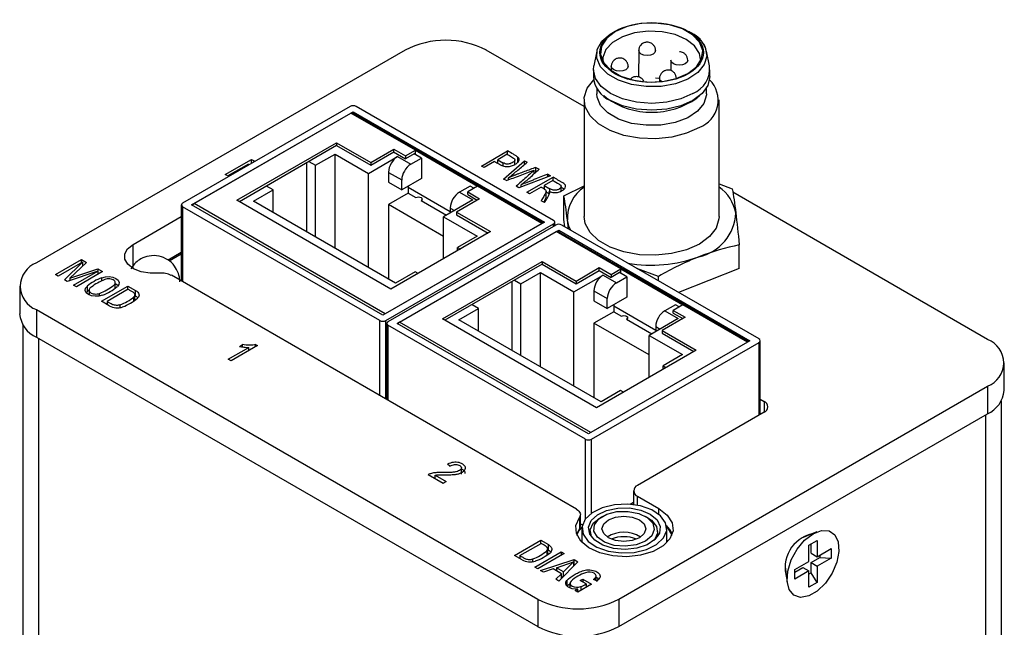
# Model space of a CAD drawing. Header units: inches. Extents: x 7.8 to 27.2, y 2.2 to 17.8.
# Tile 11 of 11: x 24.8 to 25.9, y 17.1 to 17.8. Entities that reach past the tile are written whole.
import ezdxf

# ---------------------------------------------------------------- set-up
doc = ezdxf.new("R2010")
doc.units = ezdxf.units.IN
doc.header["$MEASUREMENT"] = 0

msp = doc.modelspace()

# ---------------------------------------------------------------- linework, layer by layer
at = {"color": 7, "linetype": 'Continuous', "lineweight": 25}
for p, q in [((25.5815, 17.776), (25.584, 17.7747)), ((25.251, 17.7541), (24.8209, 17.5058)), ((25.4597, 17.6882), (25.3456, 17.7541)), ((25.4745, 17.7528), (25.471, 17.7358)), ((25.5234, 17.7534), (25.5233, 17.7227)), ((25.6059, 17.7358), (25.6024, 17.7528)), ((25.4914, 17.735), (25.4914, 17.73)), ((25.5609, 17.7422), (25.5609, 17.7301)), ((25.4705, 17.7311), (25.4705, 17.7231)), ((25.6064, 17.7231), (25.6064, 17.7311)), ((25.543, 17.7218), (25.5479, 17.7214)), ((25.5477, 17.7209), (25.5477, 17.7172)), ((25.4745, 17.71), (25.4745, 17.703)), ((25.4825, 17.7009), (25.4857, 17.6982)), ((25.5912, 17.6982), (25.5944, 17.7009)), ((25.6024, 17.703), (25.6024, 17.7099)), ((25.4597, 17.6961), (25.4597, 17.56)), ((25.6172, 17.56), (25.6172, 17.696)), ((25.1867, 17.6883), (24.9912, 17.5754)), ((25.0018, 17.5734), (25.1903, 17.6822)), ((25.0047, 17.575), (25.1875, 17.6805)), ((25.2628, 17.6371), (25.1875, 17.6805)), ((25.4117, 17.5524), (25.1895, 17.6807)), ((25.1903, 17.6822), (25.4134, 17.5534)), ((25.1903, 17.6803), (25.1903, 17.6822)), ((25.424, 17.5554), (25.1938, 17.6883)), ((25.0547, 17.5788), (25.171, 17.6459)), ((25.171, 17.6427), (25.0575, 17.5771)), ((25.171, 17.6459), (25.2107, 17.623)), ((25.171, 17.6459), (25.171, 17.6427)), ((25.171, 17.6427), (25.2107, 17.6198)), ((25.1463, 17.6196), (25.1691, 17.6328)), ((25.1691, 17.6328), (25.2081, 17.6102)), ((25.1691, 17.523), (25.1691, 17.6328)), ((25.2107, 17.623), (25.2376, 17.6385)), ((25.2107, 17.6198), (25.2376, 17.6353)), ((25.2375, 17.6353), (25.2514, 17.6273)), ((25.2376, 17.6385), (25.2514, 17.6305)), ((25.2376, 17.6353), (25.2376, 17.6385)), ((25.2514, 17.6305), (25.2628, 17.6371)), ((25.2613, 17.633), (25.2514, 17.6273)), ((25.27, 17.628), (25.2613, 17.633)), ((25.2628, 17.6322), (25.2628, 17.6371)), ((25.2628, 17.6371), (25.3352, 17.5952)), ((25.3398, 17.6187), (25.3704, 17.6364)), ((25.3699, 17.6325), (25.3589, 17.6262)), ((25.3704, 17.6322), (25.3704, 17.6364)), ((25.0411, 17.6088), (25.0717, 17.6265)), ((25.068, 17.6211), (25.044, 17.6072)), ((25.0668, 17.6191), (25.068, 17.6211)), ((25.068, 17.6198), (25.068, 17.6211)), ((25.0717, 17.6265), (25.0748, 17.6248)), ((25.0717, 17.6219), (25.0717, 17.6265)), ((25.0748, 17.6248), (25.0738, 17.6231)), ((25.1358, 17.6224), (25.1358, 17.5421)), ((25.1387, 17.624), (25.1463, 17.6196)), ((25.1463, 17.5361), (25.1463, 17.6196)), ((25.2081, 17.6102), (25.2421, 17.6298)), ((25.2107, 17.623), (25.2107, 17.6198)), ((25.2421, 17.6298), (25.2576, 17.6208)), ((25.2514, 17.6305), (25.2514, 17.6273)), ((25.2576, 17.6208), (25.27, 17.628)), ((25.27, 17.628), (25.27, 17.6043)), ((25.3553, 17.6241), (25.3429, 17.6169)), ((25.3589, 17.6262), (25.365, 17.6226)), ((25.3589, 17.6222), (25.3589, 17.6262)), ((25.3658, 17.6036), (25.3902, 17.6249)), ((25.379, 17.6196), (25.379, 17.626)), ((25.3825, 17.6226), (25.3825, 17.629)), ((25.3902, 17.6249), (25.3934, 17.6231)), ((25.3902, 17.6204), (25.3902, 17.6249)), ((25.044, 17.6072), (25.0411, 17.6088)), ((25.2081, 17.5004), (25.2081, 17.6102)), ((25.2315, 17.6114), (25.2315, 17.6)), ((25.2315, 17.6114), (25.247, 17.6025)), ((25.3429, 17.6169), (25.3398, 17.6187)), ((25.4016, 17.61), (25.4016, 17.6141)), ((25.4035, 17.6172), (25.4072, 17.6151)), ((25.4035, 17.6108), (25.4035, 17.6172)), ((25.4173, 17.6093), (25.4204, 17.6074)), ((25.4173, 17.6063), (25.4173, 17.6093)), ((25.2315, 17.6), (25.247, 17.591)), ((25.27, 17.6043), (25.247, 17.591)), ((25.247, 17.591), (25.247, 17.6025)), ((25.369, 17.6018), (25.3658, 17.6036)), ((25.3716, 17.6028), (25.3716, 17.6052)), ((25.4204, 17.6074), (25.3834, 17.5935)), ((25.3861, 17.5945), (25.3861, 17.5969)), ((25.3928, 17.5881), (25.4234, 17.6057)), ((25.4231, 17.602), (25.413, 17.5961)), ((25.4234, 17.6018), (25.4234, 17.6057)), ((25.6172, 17.5979), (25.6325, 17.5922)), ((25.074, 17.5779), (25.0968, 17.591)), ((25.0968, 17.591), (25.0892, 17.5954)), ((25.0968, 17.5647), (25.0968, 17.591)), ((25.2544, 17.5871), (25.2315, 17.5739)), ((25.2544, 17.5953), (25.2544, 17.5871)), ((25.3036, 17.5653), (25.2544, 17.5937)), ((25.2544, 17.5871), (25.2635, 17.5819)), ((25.3266, 17.5953), (25.3142, 17.5882)), ((25.3142, 17.5882), (25.3297, 17.5792)), ((25.3352, 17.5952), (25.3239, 17.5887)), ((25.3239, 17.5887), (25.3378, 17.5807)), ((25.3239, 17.5854), (25.3239, 17.5887)), ((25.3239, 17.5854), (25.335, 17.579)), ((25.331, 17.5928), (25.3266, 17.5953)), ((25.4105, 17.5517), (25.3352, 17.5952)), ((25.3834, 17.5935), (25.3804, 17.5952)), ((25.3959, 17.5863), (25.3928, 17.5881)), ((25.4095, 17.5941), (25.3959, 17.5863)), ((25.413, 17.5933), (25.4119, 17.5927)), ((25.413, 17.5961), (25.4197, 17.5923)), ((25.413, 17.5961), (25.413, 17.592)), ((25.4153, 17.583), (25.4153, 17.5894)), ((25.4189, 17.5863), (25.4153, 17.5884)), ((25.4189, 17.5863), (25.4189, 17.5891)), ((25.433, 17.5896), (25.433, 17.5949)), ((25.4362, 17.5841), (25.4597, 17.5956)), ((25.9302, 17.4164), (25.6331, 17.5881)), ((25.2277, 17.4462), (25.0047, 17.575)), ((25.2343, 17.4751), (25.0547, 17.5788)), ((25.2398, 17.4821), (25.074, 17.5779)), ((25.2315, 17.5739), (25.2315, 17.4869)), ((25.2958, 17.5367), (25.2315, 17.5739)), ((25.2695, 17.5785), (25.299, 17.5614)), ((25.2707, 17.5778), (25.2707, 17.5802)), ((25.3297, 17.5792), (25.2958, 17.5596)), ((25.3378, 17.5807), (25.3109, 17.5651)), ((25.4135, 17.5761), (25.4096, 17.5783)), ((25.4362, 17.5565), (25.4362, 17.5841)), ((24.9898, 17.5734), (24.9898, 17.4845)), ((25.2214, 17.4385), (24.9912, 17.5713)), ((25.2249, 17.4446), (25.0018, 17.5734)), ((25.3036, 17.5698), (25.3036, 17.5641)), ((25.3109, 17.5651), (25.3506, 17.5422)), ((25.3109, 17.5651), (25.3109, 17.5619)), ((24.9336, 17.5274), (24.9898, 17.5598)), ((25.4134, 17.5534), (25.2249, 17.4446)), ((25.4105, 17.5517), (25.2277, 17.4462)), ((25.2285, 17.4385), (25.424, 17.5513)), ((25.2958, 17.5596), (25.3349, 17.537)), ((25.2958, 17.5106), (25.2958, 17.5596)), ((25.3109, 17.5619), (25.3478, 17.5406)), ((25.4254, 17.5493), (25.4254, 17.5534)), ((25.4373, 17.5477), (25.4362, 17.5565)), ((25.4414, 17.5454), (25.4402, 17.5559)), ((25.4265, 17.5499), (25.2309, 17.437)), ((25.3506, 17.5422), (25.2343, 17.4751)), ((25.2415, 17.435), (25.43, 17.5438)), ((25.2444, 17.4366), (25.4272, 17.5422)), ((25.5025, 17.4987), (25.4272, 17.5422)), ((25.6514, 17.4141), (25.4292, 17.5424)), ((25.43, 17.5438), (25.6531, 17.415)), ((25.43, 17.5419), (25.43, 17.5438)), ((25.6637, 17.417), (25.4335, 17.5499)), ((25.3349, 17.537), (25.3121, 17.5239)), ((24.9898, 17.518), (24.9743, 17.5091)), ((25.3121, 17.5239), (25.3154, 17.5219)), ((25.3121, 17.52), (25.3121, 17.5239)), ((25.6406, 17.4991), (25.6406, 17.5267)), ((24.8429, 17.4921), (24.8734, 17.5098)), ((24.8747, 17.5066), (24.8463, 17.4902)), ((24.8534, 17.4861), (24.8747, 17.5066)), ((24.8793, 17.5064), (24.8598, 17.4879)), ((24.8734, 17.5098), (24.8793, 17.5064)), ((24.8734, 17.5059), (24.8734, 17.5098)), ((24.8747, 17.5066), (24.8747, 17.502)), ((24.9898, 17.5159), (24.9757, 17.5078)), ((25.2944, 17.4404), (25.4107, 17.5075)), ((25.4107, 17.5075), (25.4504, 17.4846)), ((25.4107, 17.5075), (25.4107, 17.5043)), ((24.8926, 17.4963), (24.8568, 17.4841)), ((24.8598, 17.4879), (24.8924, 17.4988)), ((24.8642, 17.4799), (24.8926, 17.4963)), ((24.898, 17.4956), (24.8675, 17.4779)), ((24.8747, 17.5026), (24.8751, 17.5024)), ((24.8924, 17.4988), (24.898, 17.4956)), ((24.8924, 17.4988), (24.8924, 17.4962)), ((24.8926, 17.4963), (24.8926, 17.4924)), ((25.2626, 17.4953), (25.2398, 17.4821)), ((25.2659, 17.4934), (25.2626, 17.4953)), ((25.4107, 17.5043), (25.2972, 17.4388)), ((25.386, 17.4812), (25.4088, 17.4944)), ((25.4088, 17.4944), (25.4478, 17.4718)), ((25.4088, 17.3846), (25.4088, 17.4944)), ((25.4107, 17.5043), (25.4504, 17.4814)), ((25.4504, 17.4846), (25.4773, 17.5002)), ((25.4504, 17.4814), (25.4773, 17.4969)), ((25.4772, 17.4969), (25.4911, 17.4889)), ((25.4773, 17.5002), (25.4911, 17.4921)), ((25.4773, 17.4969), (25.4773, 17.5002)), ((25.4911, 17.4921), (25.5025, 17.4987)), ((25.5011, 17.4946), (25.4911, 17.4889)), ((25.5097, 17.4896), (25.501, 17.4946)), ((25.5025, 17.4938), (25.5025, 17.4987)), ((25.5025, 17.4987), (25.5749, 17.4568)), ((25.5465, 17.49), (25.5211, 17.4994)), ((25.6406, 17.4991), (25.5696, 17.4714)), ((24.8463, 17.4902), (24.8429, 17.4921)), ((24.8568, 17.4841), (24.8534, 17.4861)), ((24.8587, 17.4848), (24.8598, 17.4858)), ((24.8598, 17.4879), (24.8598, 17.4851)), ((24.8972, 17.4846), (24.8972, 17.4885)), ((24.9128, 17.4761), (24.9128, 17.4834)), ((25.4507, 17.2183), (24.9782, 17.4913)), ((25.3755, 17.484), (25.3755, 17.4038)), ((25.3784, 17.4856), (25.386, 17.4812)), ((25.4478, 17.4718), (25.4818, 17.4914)), ((25.4504, 17.4846), (25.4504, 17.4814)), ((25.4818, 17.4914), (25.4973, 17.4825)), ((25.4911, 17.4921), (25.4911, 17.4889)), ((25.4973, 17.4825), (25.5097, 17.4896)), ((25.5097, 17.4896), (25.5097, 17.4659)), ((25.5465, 17.4847), (25.5465, 17.49)), ((24.8013, 17.4785), (24.8013, 17.4464)), ((24.8675, 17.4779), (24.8642, 17.4799)), ((24.8798, 17.472), (24.8788, 17.471)), ((24.8798, 17.4784), (24.8798, 17.472)), ((24.8822, 17.4747), (24.8822, 17.4685)), ((24.8967, 17.461), (24.9274, 17.4787)), ((24.9279, 17.475), (24.9032, 17.4607)), ((24.9274, 17.4787), (24.9364, 17.4735)), ((24.9274, 17.4747), (24.9274, 17.4787)), ((24.9364, 17.4671), (24.9364, 17.4735)), ((25.386, 17.3977), (25.386, 17.4812)), ((25.4478, 17.362), (25.4478, 17.4718)), ((25.4712, 17.4731), (25.4712, 17.4616)), ((25.4712, 17.4731), (25.4867, 17.4641)), ((24.9057, 17.4558), (24.8967, 17.461)), ((24.9032, 17.4607), (24.9032, 17.4572)), ((24.9346, 17.4612), (24.9346, 17.4663)), ((24.9356, 17.4622), (24.9356, 17.4686)), ((24.9356, 17.4675), (24.9364, 17.4671)), ((25.4712, 17.4616), (25.4867, 17.4526)), ((25.5097, 17.4659), (25.4867, 17.4526)), ((25.4867, 17.4526), (25.4867, 17.4641)), ((24.8209, 17.4512), (25.4055, 17.1135)), ((24.8209, 17.4512), (24.8209, 17.419)), ((24.9032, 17.4583), (24.9023, 17.4578)), ((24.9182, 17.4568), (24.9182, 17.4537)), ((25.3137, 17.4395), (25.3365, 17.4527)), ((25.3365, 17.4527), (25.3289, 17.457)), ((25.3365, 17.4263), (25.3365, 17.4527)), ((25.4942, 17.4488), (25.4712, 17.4355)), ((25.4942, 17.4569), (25.4942, 17.4488)), ((25.5433, 17.4269), (25.4942, 17.4553)), ((25.4942, 17.4488), (25.5032, 17.4436)), ((25.5663, 17.4569), (25.5539, 17.4498)), ((25.5539, 17.4498), (25.5695, 17.4408)), ((25.5749, 17.4568), (25.5636, 17.4503)), ((25.5636, 17.4503), (25.5775, 17.4423)), ((25.5636, 17.447), (25.5636, 17.4503)), ((25.5707, 17.4544), (25.5663, 17.4569)), ((25.6503, 17.4134), (25.5749, 17.4568)), ((25.4675, 17.3078), (25.2444, 17.4366)), ((25.474, 17.3367), (25.2944, 17.4404)), ((25.4795, 17.3438), (25.3137, 17.4395)), ((25.5092, 17.4401), (25.5387, 17.4231)), ((25.5104, 17.4394), (25.5104, 17.4418)), ((25.5695, 17.4408), (25.5355, 17.4212)), ((25.5775, 17.4423), (25.5506, 17.4268)), ((25.5636, 17.447), (25.5747, 17.4407)), ((24.805, 17.4336), (24.8046, 15.9299)), ((25.2295, 17.435), (25.2295, 17.3461)), ((25.4611, 17.3001), (25.2309, 17.433)), ((25.4646, 17.3062), (25.2415, 17.435)), ((25.4712, 17.4355), (25.4712, 17.3486)), ((25.5355, 17.3984), (25.4712, 17.4355)), ((25.5433, 17.4314), (25.5433, 17.4257)), ((25.5506, 17.4268), (25.5903, 17.4039)), ((25.5506, 17.4268), (25.5506, 17.4236)), ((24.8209, 17.419), (25.4055, 17.0814)), ((25.6531, 17.415), (25.4646, 17.3062)), ((25.6503, 17.4134), (25.4675, 17.3078)), ((25.4682, 17.3001), (25.6637, 17.413)), ((25.5355, 17.4212), (25.5746, 17.3987)), ((25.5355, 17.3722), (25.5355, 17.4212)), ((25.5506, 17.4236), (25.5875, 17.4022)), ((25.6652, 17.3288), (25.6652, 17.415)), ((25.0446, 17.3934), (25.0685, 17.4072)), ((25.0785, 17.4092), (25.0478, 17.3915)), ((25.0575, 17.4083), (25.0612, 17.4104)), ((25.0612, 17.4077), (25.0612, 17.4104)), ((25.0685, 17.4035), (25.0685, 17.4072)), ((25.0765, 17.4104), (25.0785, 17.4092)), ((25.0765, 17.408), (25.0765, 17.4104)), ((25.5903, 17.4039), (25.474, 17.3367)), ((25.0478, 17.3915), (25.0446, 17.3934)), ((25.5746, 17.3987), (25.5518, 17.3855)), ((25.5518, 17.3855), (25.5551, 17.3836)), ((25.5518, 17.3816), (25.5518, 17.3855)), ((25.9498, 17.357), (25.9498, 17.3891)), ((25.5023, 17.3569), (25.4795, 17.3438)), ((25.5001, 17.1135), (25.9302, 17.3618)), ((25.5056, 17.355), (25.5023, 17.3569)), ((25.9302, 17.3618), (25.9302, 17.3297)), ((25.6652, 17.3468), (25.6696, 17.3442)), ((25.9463, 16.7175), (25.9465, 17.3448)), ((25.5001, 17.0814), (25.9302, 17.3297)), ((25.6696, 17.3314), (25.522, 17.2462)), ((25.3032, 17.2687), (25.3003, 17.2709)), ((25.3166, 17.2593), (25.3166, 17.2674)), ((25.2952, 17.2485), (25.2778, 17.2586)), ((25.2859, 17.2581), (25.2988, 17.2506)), ((25.2859, 17.2539), (25.2859, 17.2581)), ((25.2988, 17.2506), (25.2952, 17.2485)), ((25.5174, 17.2398), (25.5174, 17.2236)), ((25.522, 17.2334), (25.547, 17.219)), ((25.5133, 17.2241), (25.5174, 17.2265)), ((25.4541, 17.2085), (25.4541, 17.1953)), ((25.4553, 17.1988), (25.4553, 17.2119)), ((25.4811, 17.21), (25.4783, 17.2084)), ((25.534, 17.2084), (25.5312, 17.21)), ((25.4541, 17.1953), (25.4507, 17.1888)), ((25.4563, 17.1966), (25.4518, 17.1915)), ((25.4544, 17.1942), (25.4573, 17.1977)), ((25.4553, 17.2014), (25.4577, 17.2)), ((25.4572, 17.1958), (25.4571, 17.1794)), ((25.5561, 17.1794), (25.5562, 17.1957)), ((25.5615, 17.1915), (25.557, 17.1966)), ((25.4512, 17.1881), (25.4544, 17.1942)), ((25.4519, 17.1918), (25.4519, 17.1917)), ((25.4667, 17.1923), (25.4667, 17.1882)), ((25.5455, 17.1865), (25.5455, 17.1923)), ((25.5568, 17.1801), (25.5561, 17.1833)), ((25.731, 17.1919), (25.7131, 17.1844)), ((25.7158, 17.1856), (25.7152, 17.1859)), ((25.7217, 17.188), (25.7215, 17.1888)), ((25.3783, 17.1645), (25.409, 17.1822)), ((25.3847, 17.1642), (25.4095, 17.1785)), ((25.409, 17.1822), (25.418, 17.177)), ((25.409, 17.1782), (25.409, 17.1822)), ((25.4172, 17.1656), (25.4172, 17.1721)), ((25.418, 17.1706), (25.418, 17.177)), ((25.722, 17.1764), (25.7315, 17.1819)), ((25.722, 17.1574), (25.722, 17.1764)), ((25.7244, 17.167), (25.7244, 17.1778)), ((25.7315, 17.1819), (25.7315, 17.1629)), ((25.7315, 17.1629), (25.7479, 17.1724)), ((25.7479, 17.1724), (25.7479, 17.1614)), ((25.3873, 17.1593), (25.3783, 17.1645)), ((25.3847, 17.1617), (25.3838, 17.1612)), ((25.3847, 17.1642), (25.3847, 17.1607)), ((25.3998, 17.1572), (25.3998, 17.1603)), ((25.402, 17.1508), (25.4328, 17.1686)), ((25.4364, 17.1665), (25.4056, 17.1487)), ((25.4161, 17.1698), (25.4161, 17.1647)), ((25.4172, 17.171), (25.418, 17.1706)), ((25.4328, 17.1686), (25.4364, 17.1665)), ((25.4328, 17.1686), (25.4328, 17.1644)), ((25.7244, 17.167), (25.7315, 17.1629)), ((25.7244, 17.156), (25.7347, 17.1619)), ((25.7479, 17.1614), (25.7315, 17.1519)), ((25.7347, 17.1647), (25.7347, 17.1619)), ((25.7347, 17.1619), (25.7479, 17.1614)), ((25.4056, 17.1487), (25.402, 17.1508)), ((25.4089, 17.1468), (25.4479, 17.1596)), ((25.4236, 17.1486), (25.4124, 17.1448)), ((25.4332, 17.1431), (25.4236, 17.1486)), ((25.4275, 17.15), (25.4474, 17.1568)), ((25.4275, 17.15), (25.4275, 17.1464)), ((25.4355, 17.1453), (25.4275, 17.15)), ((25.4524, 17.1571), (25.4302, 17.1345)), ((25.4474, 17.1568), (25.4355, 17.1453)), ((25.4474, 17.1568), (25.4474, 17.152)), ((25.4479, 17.1532), (25.4474, 17.153)), ((25.4479, 17.1596), (25.4524, 17.1571)), ((25.4479, 17.1532), (25.4479, 17.1596)), ((25.4483, 17.153), (25.4479, 17.1532)), ((25.6939, 17.149), (25.6945, 17.1486)), ((25.6941, 17.1516), (25.6966, 17.1323)), ((25.7055, 17.1479), (25.722, 17.1574)), ((25.7055, 17.145), (25.7149, 17.1504)), ((25.7149, 17.1504), (25.722, 17.1464)), ((25.7244, 17.1441), (25.7244, 17.156)), ((25.7244, 17.156), (25.7315, 17.1519)), ((25.7315, 17.1519), (25.7315, 17.1329)), ((25.4124, 17.1448), (25.4089, 17.1468)), ((25.4266, 17.1366), (25.4332, 17.1431)), ((25.4275, 17.1465), (25.4274, 17.1464)), ((25.4332, 17.1375), (25.4332, 17.1431)), ((25.4332, 17.1402), (25.4349, 17.1392)), ((25.4355, 17.1399), (25.4355, 17.1453)), ((25.4723, 17.1377), (25.4723, 17.1356)), ((25.4737, 17.1347), (25.4737, 17.1404)), ((25.6945, 17.1421), (25.6953, 17.1423)), ((25.7055, 17.1369), (25.7055, 17.1479)), ((25.722, 17.1464), (25.7055, 17.1369)), ((25.7219, 17.1274), (25.722, 17.1464)), ((25.7244, 17.1441), (25.722, 17.1426)), ((25.7315, 17.1329), (25.7244, 17.1441)), ((25.4302, 17.1345), (25.4266, 17.1366)), ((25.4396, 17.1353), (25.4396, 17.1288)), ((25.4396, 17.1288), (25.4432, 17.1313)), ((25.4432, 17.1319), (25.4432, 17.1264)), ((25.4684, 17.131), (25.4524, 17.1217)), ((25.4551, 17.1351), (25.4581, 17.1369)), ((25.4621, 17.1311), (25.4551, 17.1351)), ((25.4558, 17.1281), (25.4558, 17.1236)), ((25.4581, 17.1369), (25.4684, 17.131)), ((25.4581, 17.1369), (25.4581, 17.1334)), ((25.4621, 17.1311), (25.4621, 17.1273)), ((25.4621, 17.1282), (25.4629, 17.1277)), ((25.474, 17.1346), (25.4706, 17.1365)), ((25.7315, 17.1329), (25.7219, 17.1274)), ((25.4494, 17.1235), (25.4524, 17.1252)), ((25.4524, 17.1217), (25.4494, 17.1235)), ((25.4524, 17.1217), (25.4524, 17.1252)), ((25.4055, 17.1135), (25.4055, 17.0814)), ((25.5001, 17.1135), (25.5001, 17.0814))]:
    msp.add_line(p, q, dxfattribs=at)
at = {"color": 8, "linetype": 'Continuous', "lineweight": 25}
for p, q in [((25.2613, 17.633), (25.2628, 17.6322)), ((25.365, 17.6226), (25.365, 17.6191)), ((25.4197, 17.5888), (25.4197, 17.5923)), ((24.9912, 17.5713), (24.9912, 17.4837)), ((25.3036, 17.5698), (25.3085, 17.5669)), ((25.424, 17.5485), (25.424, 17.5513)), ((24.9336, 17.4992), (24.9336, 17.5274)), ((25.5011, 17.4946), (25.5025, 17.4938)), ((24.8944, 17.4671), (24.8944, 17.4702)), ((25.2214, 17.3508), (25.2214, 17.4385)), ((25.2285, 17.3467), (25.2285, 17.4385)), ((25.2309, 17.433), (25.2309, 17.3453)), ((25.5433, 17.4314), (25.5482, 17.4286)), ((24.8233, 17.4176), (24.823, 15.9044)), ((25.6637, 17.328), (25.6637, 17.413)), ((25.6696, 17.3442), (25.6696, 17.3314)), ((25.9281, 17.3284), (25.928, 16.7188)), ((25.4611, 17.2069), (25.4611, 17.3001)), ((25.4682, 17.2137), (25.4682, 17.3001)), ((25.522, 17.2229), (25.522, 17.2334)), ((25.547, 17.2123), (25.547, 17.219)), ((25.4562, 17.1804), (25.4571, 17.1813)), ((25.5561, 17.1812), (25.5571, 17.1804))]:
    msp.add_line(p, q, dxfattribs=at)
at = {"color": 7, "linetype": 'Continuous', "lineweight": 25, "flags": 128}
for points in [[(25.4962, 17.7756), (25.486, 17.7678), (25.4801, 17.7586), (25.4789, 17.7488), (25.4825, 17.7392), (25.4907, 17.7306), (25.5027, 17.7236), (25.5176, 17.7189), (25.5342, 17.7168), (25.5512, 17.7175), (25.5671, 17.7209), (25.5807, 17.7268), (25.5909, 17.7347), (25.5968, 17.7439), (25.598, 17.7537), (25.5944, 17.7633), (25.5863, 17.7719), (25.5743, 17.7788), (25.5593, 17.7835), (25.5427, 17.7856), (25.5258, 17.7849), (25.5098, 17.7815), (25.4962, 17.7756)], [(25.5975, 17.7632), (25.601, 17.7572), (25.6028, 17.7471), (25.5998, 17.7371), (25.5923, 17.728), (25.5808, 17.7203), (25.5661, 17.7148), (25.5494, 17.7117), (25.5319, 17.7114), (25.5148, 17.7138), (25.4996, 17.7188), (25.4872, 17.7259), (25.4786, 17.7347), (25.4744, 17.7446), (25.475, 17.7547), (25.4803, 17.7643), (25.4899, 17.7728), (25.4958, 17.7762)], [(25.5955, 17.7432), (25.5942, 17.7502), (25.5886, 17.759), (25.5788, 17.7665), (25.5658, 17.7721), (25.5506, 17.7754), (25.5344, 17.7761), (25.5185, 17.7741), (25.5043, 17.7696), (25.4928, 17.7629), (25.485, 17.7547), (25.4815, 17.7455), (25.4815, 17.7408)], [(25.584, 17.7747), (25.5946, 17.7666), (25.5959, 17.7651)], [(25.5865, 17.7034), (25.5724, 17.6972), (25.556, 17.6933), (25.5385, 17.6919), (25.5209, 17.6933), (25.5045, 17.6972), (25.4904, 17.7034), (25.4796, 17.7115), (25.4729, 17.721), (25.4705, 17.7311), (25.471, 17.7358)], [(25.6064, 17.7231), (25.6041, 17.7129), (25.5973, 17.7035), (25.5865, 17.6954), (25.5724, 17.6891), (25.556, 17.6852), (25.5385, 17.6839), (25.5209, 17.6852), (25.5045, 17.6891), (25.4904, 17.6954)], [(25.5941, 17.6639), (25.5792, 17.6571), (25.5619, 17.6526), (25.5432, 17.6507), (25.5243, 17.6513), (25.5061, 17.6546), (25.4899, 17.6603), (25.4765, 17.668), (25.4666, 17.6774), (25.461, 17.6879), (25.4599, 17.6988), (25.4633, 17.7096), (25.4709, 17.7194)], [(25.6024, 17.703), (25.6024, 17.7017), (25.5994, 17.6918), (25.5919, 17.6827), (25.5805, 17.6752), (25.5659, 17.6696), (25.5493, 17.6666), (25.5319, 17.6663), (25.515, 17.6686), (25.4998, 17.6736), (25.4875, 17.6807), (25.4789, 17.6895), (25.4748, 17.6992), (25.4745, 17.703)], [(25.2635, 17.5819), (25.2648, 17.5825), (25.2665, 17.5827), (25.2681, 17.5825), (25.2695, 17.5819), (25.2704, 17.5811), (25.2707, 17.5802), (25.2704, 17.5793), (25.2695, 17.5785)], [(25.4441, 17.5438), (25.442, 17.5486), (25.4402, 17.5559)], [(25.6172, 17.56), (25.617, 17.5572), (25.6136, 17.5464), (25.6058, 17.5364), (25.5941, 17.5278), (25.5792, 17.5211), (25.5618, 17.5166), (25.5432, 17.5146), (25.5242, 17.5153), (25.5061, 17.5185), (25.4899, 17.5242), (25.4764, 17.5319), (25.4666, 17.5413), (25.461, 17.5518), (25.4597, 17.56)], [(24.9643, 17.4937), (24.9534, 17.4936), (24.9429, 17.4954), (24.934, 17.499), (24.9275, 17.5041), (24.924, 17.51), (24.9239, 17.5163), (24.9272, 17.5223), (24.9336, 17.5274)], [(24.8972, 17.4885), (24.9012, 17.4895), (24.9057, 17.4897), (24.91, 17.489), (24.9136, 17.4876), (24.9162, 17.4855), (24.9174, 17.483), (24.917, 17.4804), (24.9152, 17.4781)], [(24.8978, 17.468), (24.8937, 17.467), (24.8893, 17.4668), (24.885, 17.4675), (24.8814, 17.4689), (24.8788, 17.471), (24.8776, 17.4735), (24.878, 17.4761), (24.8798, 17.4784)], [(24.8822, 17.474), (24.8816, 17.4735), (24.8798, 17.472)], [(24.9162, 17.4791), (24.9136, 17.4811), (24.9128, 17.4816)], [(24.9364, 17.4735), (24.9379, 17.4726), (24.939, 17.4716), (24.9399, 17.4704), (24.9404, 17.4692), (24.9405, 17.468), (24.9403, 17.4668), (24.9397, 17.4656), (24.9387, 17.4645)], [(25.5032, 17.4436), (25.5045, 17.4441), (25.5062, 17.4443), (25.5078, 17.4441), (25.5092, 17.4436), (25.5101, 17.4428), (25.5104, 17.4418), (25.5101, 17.4409), (25.5092, 17.4401)], [(25.547, 17.219), (25.5567, 17.2114), (25.5624, 17.2026), (25.5635, 17.1931), (25.5598, 17.1839), (25.5518, 17.1757), (25.5401, 17.1691), (25.5256, 17.1647), (25.5095, 17.1629), (25.4932, 17.1638), (25.478, 17.1673), (25.4652, 17.1732), (25.4558, 17.1809), (25.4506, 17.1899), (25.45, 17.1993), (25.4541, 17.2085)], [(25.4507, 17.2183), (25.4522, 17.2173), (25.4534, 17.2162), (25.4544, 17.215), (25.455, 17.2137), (25.4553, 17.2124), (25.4552, 17.211), (25.4548, 17.2097), (25.4541, 17.2085)], [(25.4609, 17.2067), (25.4573, 17.198), (25.4585, 17.1891), (25.4645, 17.1808), (25.4745, 17.174), (25.4877, 17.1693), (25.5028, 17.1673), (25.5182, 17.168), (25.5325, 17.1714), (25.5443, 17.1772), (25.5524, 17.1848), (25.556, 17.1935), (25.5548, 17.2024), (25.5488, 17.2107), (25.5388, 17.2175), (25.5256, 17.2222), (25.5105, 17.2242), (25.4951, 17.2235), (25.4808, 17.2201), (25.469, 17.2143), (25.4609, 17.2067)], [(25.4678, 17.205), (25.4752, 17.2118), (25.4859, 17.2168), (25.4989, 17.2196), (25.5127, 17.2198), (25.5259, 17.2173), (25.5369, 17.2125), (25.5447, 17.206), (25.5484, 17.1983), (25.5476, 17.1903), (25.5423, 17.1829), (25.5331, 17.1769), (25.5211, 17.173), (25.5075, 17.1715), (25.4939, 17.1727), (25.4816, 17.1763), (25.472, 17.1821), (25.4662, 17.1893), (25.4647, 17.1973), (25.4678, 17.205)], [(25.4685, 17.1856), (25.4681, 17.1865), (25.4669, 17.1943), (25.4704, 17.2019), (25.4783, 17.2084)], [(25.5312, 17.1811), (25.5204, 17.1768), (25.5077, 17.1751), (25.4949, 17.1762), (25.4835, 17.1798), (25.4752, 17.1856), (25.471, 17.1927), (25.4716, 17.2002), (25.4769, 17.2071), (25.4861, 17.2124), (25.498, 17.2155), (25.511, 17.2158), (25.5234, 17.2134), (25.5334, 17.2086), (25.5397, 17.2021), (25.5415, 17.1946), (25.5385, 17.1873), (25.5312, 17.1811)], [(25.5242, 17.1851), (25.5159, 17.1819), (25.5061, 17.1808), (25.4963, 17.1819), (25.488, 17.1851), (25.4825, 17.1899), (25.4805, 17.1956), (25.4825, 17.2012), (25.488, 17.206), (25.4963, 17.2092), (25.5061, 17.2103), (25.5159, 17.2092), (25.5242, 17.206), (25.5298, 17.2012), (25.5317, 17.1956), (25.5298, 17.1899), (25.5242, 17.1851)], [(25.534, 17.2084), (25.5384, 17.2054), (25.5441, 17.1982), (25.5453, 17.1904), (25.5418, 17.1827), (25.5409, 17.1817)], [(25.556, 17.1976), (25.5572, 17.1964), (25.5621, 17.1881)], [(25.7267, 17.1897), (25.7366, 17.1935), (25.7454, 17.1931), (25.7522, 17.1885), (25.7562, 17.1803), (25.757, 17.1692), (25.7546, 17.1566), (25.7491, 17.1438), (25.7412, 17.1321), (25.7317, 17.1229), (25.7217, 17.1171), (25.7122, 17.1154), (25.7044, 17.1179), (25.6989, 17.1245), (25.6964, 17.1342), (25.6973, 17.1462), (25.7013, 17.1591), (25.7081, 17.1716), (25.7169, 17.1821), (25.7267, 17.1897)], [(25.418, 17.177), (25.4194, 17.1761), (25.4206, 17.175), (25.4214, 17.1739), (25.4219, 17.1727), (25.422, 17.1715), (25.4218, 17.1702), (25.4212, 17.1691), (25.4203, 17.1679)], [(25.457, 17.1828), (25.4566, 17.1807), (25.4565, 17.1801)], [(25.4723, 17.1377), (25.4734, 17.1392), (25.4737, 17.1407), (25.473, 17.1423), (25.4715, 17.1436), (25.4693, 17.1445), (25.4666, 17.1449), (25.4639, 17.1448), (25.4614, 17.1442)], [(25.4524, 17.1252), (25.4491, 17.1251), (25.4458, 17.1256), (25.4429, 17.1265), (25.4405, 17.1279), (25.4389, 17.1296), (25.4382, 17.1315), (25.4384, 17.1334), (25.4396, 17.1353)], [(25.4444, 17.1343), (25.4434, 17.1328), (25.4433, 17.1313), (25.4441, 17.1298), (25.4457, 17.1285), (25.448, 17.1276), (25.4506, 17.1273), (25.4533, 17.1274), (25.4558, 17.1281)]]:
    msp.add_lwpolyline(points, dxfattribs=at)
at = {"color": 8, "linetype": 'Continuous', "lineweight": 25, "flags": 128}
for points in [[(25.543, 17.7534), (25.543, 17.7534), (25.5423, 17.7512), (25.5402, 17.7494), (25.537, 17.7482), (25.5332, 17.7477), (25.5294, 17.7482), (25.5262, 17.7494), (25.5241, 17.7512), (25.5234, 17.7534)], [(25.5111, 17.735), (25.5111, 17.735), (25.5104, 17.7328), (25.5082, 17.731), (25.505, 17.7297), (25.5013, 17.7293), (25.4975, 17.7297), (25.4943, 17.731), (25.4922, 17.7328), (25.4914, 17.735)], [(25.5806, 17.7422), (25.5806, 17.7422), (25.5798, 17.74), (25.5777, 17.7382), (25.5745, 17.7369), (25.5708, 17.7365), (25.567, 17.7369), (25.5638, 17.7382), (25.5617, 17.74), (25.5609, 17.7422)], [(25.5499, 17.7174), (25.5485, 17.7187), (25.5477, 17.7209)]]:
    msp.add_lwpolyline(points, dxfattribs=at)
at = {"color": 7, "linetype": 'Continuous', "lineweight": 25}
for centre, radius, start, end in [((25.2983, 17.6628), 0.1028, 62.5944, 117.3884), ((25.575, 17.7323), 0.0311, 291.6555, 6.4368), ((25.5029, 17.7253), 0.0325, 183.9263, 247.364), ((25.5826, 17.6954), 0.0335, 290.0404, 45.674), ((25.1903, 17.6815), 0.00769, 62.6108, 117.3905), ((25.5385, 17.7733), 0.0918, 234.9092, 305.0651), ((25.1886, 17.6789), 0.00201, 65.6935, 125.6169), ((25.2619, 17.6323), 0.000873, 350.7867, 129.2023), ((25.2545, 17.6104), 0.0231, 122.6056, 177.3957), ((25.27, 17.6014), 0.0231, 122.6056, 177.3957), ((25.3266, 17.5688), 0.0231, 122.6056, 177.3957), ((25.4837, 17.5578), 0.0435, 123.4959, 182.4949), ((25.5904, 17.5555), 0.047, 10.4903, 55.275), ((24.992, 17.5734), 0.00218, 110.7823, 249.2177), ((25.0077, 17.5701), 0.00577, 121.9547, 151.145), ((25.5818, 17.5665), 0.0549, 282.3993, 357.4311), ((25.4232, 17.5534), 0.00218, 290.7824, 69.2176), ((25.43, 17.5431), 0.00769, 62.6108, 117.3905), ((25.4283, 17.5405), 0.00201, 65.6935, 125.6169), ((24.8312, 17.4785), 0.0292, 110.796, 249.2039), ((25.5382, 17.6642), 0.1611, 260.1042, 290.1008), ((24.9672, 17.4703), 0.0236, 62.4543, 97.1964), ((25.5016, 17.4939), 0.000873, 350.7867, 129.2023), ((24.9151, 17.4373), 0.0542, 109.3462, 130.6484), ((25.4942, 17.472), 0.0231, 122.6056, 177.3957), ((25.5098, 17.463), 0.0231, 122.6056, 177.3957), ((24.8798, 17.5192), 0.0542, 289.3462, 310.6484), ((24.9002, 17.5069), 0.0532, 289.7715, 310.2231), ((24.9034, 17.5056), 0.0542, 289.3462, 310.6484), ((24.9324, 17.4589), 0.00908, 41.4682, 63.7496), ((24.9151, 17.4727), 0.0194, 241.1262, 289.0351), ((25.5663, 17.4304), 0.0231, 122.6056, 177.3957), ((24.8341, 17.4492), 0.033, 185.0027, 246.2876), ((25.2249, 17.4453), 0.00769, 242.6109, 297.3905), ((25.2317, 17.435), 0.00218, 110.7823, 249.2177), ((25.2474, 17.4317), 0.00577, 121.9547, 151.145), ((25.6629, 17.415), 0.00218, 290.7824, 69.2176), ((25.9199, 17.3891), 0.0292, 290.796, 69.2039), ((25.9163, 17.3603), 0.0337, 294.3785, 354.2997), ((25.6672, 17.3378), 0.00682, 290.796, 69.2039), ((25.4646, 17.3069), 0.00769, 242.6109, 297.3905), ((25.5244, 17.2398), 0.00682, 110.796, 249.2039), ((25.4494, 17.1989), 0.00592, 322.6954, 358.9673), ((25.5373, 17.1797), 0.0269, 20.5706, 46.6693), ((25.5061, 17.1547), 0.0367, 58.1332, 121.8668), ((25.5061, 17.1454), 0.0409, 68.8035, 111.1965), ((25.7343, 17.1503), 0.0402, 102.7467, 197.2329), ((25.3818, 17.2104), 0.0532, 289.7715, 310.2231), ((25.385, 17.2091), 0.0542, 289.3462, 310.6484), ((25.4139, 17.1624), 0.00908, 41.4682, 63.7496), ((25.3966, 17.1762), 0.0194, 241.1262, 289.0351), ((25.4747, 17.1018), 0.0444, 107.4085, 132.9771), ((25.4463, 17.1718), 0.0428, 304.4907, 307.2207), ((25.467, 17.1463), 0.0137, 300.806, 324.1122), ((25.4454, 17.1577), 0.0314, 289.275, 302.0585), ((25.4528, 17.2048), 0.1028, 242.5944, 297.3884), ((25.4528, 17.1727), 0.1028, 242.5944, 297.3884)]:
    msp.add_arc(centre, radius, start, end, dxfattribs=at)
for points, knots in [([(25.4957, 17.7759), (25.5193, 17.7895), (25.5576, 17.7895), (25.6048, 17.7623), (25.6048, 17.7402), (25.5812, 17.7265)], [0, 0, 0, 0, 0.5, 0.5, 1, 1, 1, 1]), ([(25.5812, 17.7265), (25.5576, 17.7129), (25.5193, 17.7129), (25.4721, 17.7402), (25.4721, 17.7623), (25.4957, 17.7759)], [0, 0, 0, 0, 0.5, 0.5, 1, 1, 1, 1]), ([(25.5969, 17.764), (25.5963, 17.765), (25.5938, 17.7689), (25.5889, 17.7718), (25.5853, 17.774)], [0, 0, 0, 0, 0.253465, 1, 1, 1, 1]), ([(25.5332, 17.7633), (25.5319, 17.7631), (25.5301, 17.7629), (25.5275, 17.7616), (25.5255, 17.7598), (25.5239, 17.757), (25.5232, 17.7547), (25.5234, 17.7535), (25.5234, 17.7534)], [0, 0, 0, 0, 0.247049, 0.360375, 0.550328, 0.760252, 0.987604, 1, 1, 1, 1]), ([(25.543, 17.7534), (25.5429, 17.7546), (25.5427, 17.757), (25.5408, 17.76), (25.5383, 17.762), (25.5357, 17.7631), (25.534, 17.7632), (25.5332, 17.7633)], [0, 0, 0, 0, 0.228771, 0.4564396, 0.6750754, 0.8352745, 1, 1, 1, 1]), ([(25.6026, 17.7514), (25.602, 17.7542), (25.6011, 17.7587), (25.598, 17.7626), (25.5969, 17.764)], [0, 0, 0, 0, 0.641645, 1, 1, 1, 1]), ([(25.5806, 17.7422), (25.5805, 17.7434), (25.5802, 17.7457), (25.5783, 17.7488), (25.5759, 17.7508), (25.5733, 17.7519), (25.5716, 17.752), (25.5708, 17.752)], [0, 0, 0, 0, 0.228771, 0.4564396, 0.6750754, 0.8352745, 1, 1, 1, 1]), ([(25.5013, 17.7448), (25.5, 17.7447), (25.4981, 17.7445), (25.4956, 17.7431), (25.4936, 17.7414), (25.492, 17.7386), (25.4912, 17.7362), (25.4914, 17.735), (25.4915, 17.735)], [0, 0, 0, 0, 0.247049, 0.360375, 0.550328, 0.760252, 0.987604, 1, 1, 1, 1]), ([(25.5111, 17.735), (25.511, 17.7362), (25.5107, 17.7385), (25.5088, 17.7416), (25.5064, 17.7435), (25.5038, 17.7446), (25.5021, 17.7448), (25.5013, 17.7448)], [0, 0, 0, 0, 0.228771, 0.45644, 0.675075, 0.835274, 1, 1, 1, 1]), ([(25.5207, 17.7231), (25.5194, 17.723), (25.5175, 17.7228), (25.5153, 17.7216), (25.5144, 17.7207), (25.5139, 17.7203)], [0, 0, 0, 0, 0.503068, 0.733834, 1, 1, 1, 1]), ([(25.5292, 17.7178), (25.5289, 17.7185), (25.528, 17.7202), (25.5258, 17.7218), (25.5232, 17.7229), (25.5215, 17.7231), (25.5207, 17.7231)], [0, 0, 0, 0, 0.211122, 0.528432, 0.760931, 1, 1, 1, 1]), ([(25.5576, 17.7307), (25.5563, 17.7306), (25.5544, 17.7304), (25.5519, 17.7291), (25.5499, 17.7273), (25.5483, 17.7245), (25.5475, 17.7222), (25.5477, 17.7209), (25.5478, 17.7209)], [0, 0, 0, 0, 0.247049, 0.360375, 0.550328, 0.760252, 0.987604, 1, 1, 1, 1]), ([(25.5674, 17.7209), (25.5673, 17.7221), (25.567, 17.7244), (25.5651, 17.7275), (25.5627, 17.7295), (25.5601, 17.7306), (25.5584, 17.7307), (25.5576, 17.7307)], [0, 0, 0, 0, 0.228771, 0.45644, 0.675075, 0.835274, 1, 1, 1, 1]), ([(25.3699, 17.6325), (25.3716, 17.6315), (25.3733, 17.6305), (25.3759, 17.629), (25.3767, 17.6285), (25.3779, 17.6277), (25.3783, 17.6274), (25.3785, 17.6272)], [0, 0, 0, 0, 0.5, 0.5, 0.75, 0.75, 1, 1, 1, 1]), ([(25.3825, 17.629), (25.3821, 17.6294), (25.3814, 17.6299), (25.3795, 17.6311), (25.3783, 17.6318), (25.3749, 17.6338), (25.3726, 17.6351), (25.3704, 17.6364)], [0, 0, 0, 0, 0.25, 0.25, 0.5, 0.5, 1, 1, 1, 1]), ([(25.3553, 17.6241), (25.3571, 17.623), (25.359, 17.622), (25.3617, 17.6204), (25.3626, 17.6199), (25.3644, 17.6191), (25.3653, 17.6188), (25.3679, 17.6181), (25.3696, 17.618), (25.373, 17.6184), (25.3754, 17.6189), (25.3776, 17.6199), (25.379, 17.6206), (25.3798, 17.621), (25.3817, 17.6223), (25.3826, 17.6232), (25.3845, 17.626), (25.3842, 17.6275), (25.3825, 17.629)], [0, 0, 0, 0, 0.125, 0.125, 0.1875, 0.1875, 0.25, 0.25, 0.375, 0.375, 0.5, 0.5625, 0.5625, 0.625, 0.625, 0.75, 0.75, 1, 1, 1, 1]), ([(25.3785, 17.6272), (25.3788, 17.6268), (25.379, 17.6264), (25.3789, 17.6255), (25.3788, 17.625), (25.3781, 17.6241), (25.3776, 17.6236), (25.3763, 17.6227), (25.3755, 17.6223), (25.3731, 17.6213), (25.3716, 17.6209), (25.3684, 17.6211), (25.3668, 17.6216), (25.365, 17.6226)], [0, 0, 0, 0, 0.125, 0.125, 0.25, 0.25, 0.375, 0.375, 0.5, 0.5, 0.75, 0.75, 1, 1, 1, 1]), ([(25.3716, 17.6052), (25.3754, 17.6081), (25.3789, 17.6111), (25.3861, 17.6171), (25.3898, 17.6201), (25.3934, 17.6231)], [0, 0, 0, 0, 0.5, 0.5, 1, 1, 1, 1]), ([(25.369, 17.6018), (25.3743, 17.6038), (25.3823, 17.6068), (25.3916, 17.6103), (25.3956, 17.6118), (25.3976, 17.6125), (25.3983, 17.6128), (25.3998, 17.6134), (25.4007, 17.6137), (25.4016, 17.6141)], [0, 0, 0, 0, 0.5, 0.75, 0.875, 0.875, 0.9375, 0.9375, 1, 1, 1, 1]), ([(25.4035, 17.6172), (25.399, 17.6156), (25.3922, 17.6131), (25.3844, 17.6101), (25.3807, 17.6088), (25.3792, 17.6082), (25.3788, 17.608), (25.3785, 17.6079), (25.3784, 17.6079), (25.3774, 17.6075), (25.3752, 17.6067), (25.3716, 17.6052)], [0, 0, 0, 0, 0.5, 0.75, 0.875, 0.90625, 0.921875, 0.921875, 0.9375, 0.9375, 1, 1, 1, 1]), ([(25.4016, 17.6141), (25.4014, 17.6139), (25.4007, 17.6133), (25.3995, 17.6122), (25.3986, 17.6114), (25.3981, 17.611), (25.3957, 17.6089), (25.39, 17.6037), (25.3842, 17.5986), (25.3804, 17.5952)], [0, 0, 0, 0, 0.125, 0.1875, 0.1875, 0.25, 0.25, 0.5, 1, 1, 1, 1]), ([(25.3861, 17.5969), (25.3879, 17.5981), (25.3896, 17.5995), (25.3932, 17.6024), (25.3949, 17.604), (25.4002, 17.6087), (25.4037, 17.6119), (25.4072, 17.6151)], [0, 0, 0, 0, 0.25, 0.25, 0.5, 0.5, 1, 1, 1, 1]), ([(25.4173, 17.6093), (25.4119, 17.6071), (25.4052, 17.6045), (25.3985, 17.6018), (25.3958, 17.6008), (25.3944, 17.6002), (25.3905, 17.5987), (25.3881, 17.5977), (25.3861, 17.5969)], [0, 0, 0, 0, 0.5, 0.625, 0.625, 0.75, 0.75, 1, 1, 1, 1]), ([(25.4189, 17.5891), (25.4208, 17.5883), (25.4226, 17.5879), (25.4262, 17.5877), (25.4281, 17.5879), (25.4306, 17.5886), (25.4314, 17.5889), (25.433, 17.5896), (25.4338, 17.59), (25.4359, 17.5913), (25.437, 17.5923), (25.4382, 17.5945), (25.4383, 17.5954), (25.4375, 17.5972), (25.4364, 17.5981), (25.4339, 17.5997), (25.4329, 17.6003), (25.431, 17.6014), (25.4282, 17.603), (25.4253, 17.6046), (25.4234, 17.6057)], [0, 0, 0, 0, 0.125, 0.125, 0.25, 0.25, 0.3125, 0.3125, 0.375, 0.375, 0.5, 0.5, 0.625, 0.625, 0.75, 0.75, 0.8125, 0.8125, 0.875, 1, 1, 1, 1]), ([(25.4231, 17.602), (25.4255, 17.6006), (25.4279, 17.5992), (25.4308, 17.5975), (25.4314, 17.5972), (25.4322, 17.5965), (25.4325, 17.5962), (25.4331, 17.5951), (25.4331, 17.5944), (25.4324, 17.5931), (25.4317, 17.5925), (25.4298, 17.5914), (25.4286, 17.5909), (25.4261, 17.5904), (25.4248, 17.5904), (25.4225, 17.5909), (25.4211, 17.5914), (25.4197, 17.5923)], [0, 0, 0, 0, 0.25, 0.25, 0.3125, 0.3125, 0.375, 0.375, 0.5, 0.5, 0.625, 0.625, 0.75, 0.75, 0.875, 0.875, 1, 1, 1, 1]), ([(25.4095, 17.5941), (25.4105, 17.5935), (25.4115, 17.593), (25.413, 17.5921), (25.4135, 17.5918), (25.4143, 17.5913), (25.4145, 17.5911), (25.4147, 17.5909)], [0, 0, 0, 0, 0.5, 0.5, 0.75, 0.75, 1, 1, 1, 1]), ([(25.4147, 17.5909), (25.415, 17.5906), (25.4153, 17.5901), (25.4154, 17.589), (25.4152, 17.5883), (25.4145, 17.5868), (25.4142, 17.5862), (25.4135, 17.5849), (25.413, 17.5841), (25.4116, 17.5816), (25.4106, 17.58), (25.4096, 17.5783)], [0, 0, 0, 0, 0.25, 0.25, 0.5, 0.5, 0.625, 0.625, 0.75, 0.75, 1, 1, 1, 1]), ([(25.4135, 17.5761), (25.4147, 17.578), (25.4158, 17.5799), (25.4175, 17.5827), (25.4181, 17.5837), (25.4189, 17.5855), (25.4191, 17.5863), (25.4193, 17.5871)], [0, 0, 0, 0, 0.5, 0.5, 0.75, 0.75, 1, 1, 1, 1]), ([(25.4189, 17.5891), (25.419, 17.5887), (25.4193, 17.5881), (25.4193, 17.5874), (25.4193, 17.5871)], [0, 0, 0, 0, 0.54854, 1, 1, 1, 1]), ([(25.4361, 17.5917), (25.4359, 17.5919), (25.4351, 17.5927), (25.4339, 17.5933), (25.433, 17.5937)], [0, 0, 0, 0, 0.23929, 1, 1, 1, 1]), ([(25.4152, 17.583), (25.4152, 17.5827), (25.4153, 17.5817), (25.4141, 17.5796), (25.4131, 17.5778), (25.4124, 17.5767)], [0, 0, 0, 0, 0.119339, 0.451271, 1, 1, 1, 1]), ([(24.9879, 17.4837), (24.9879, 17.484), (24.9881, 17.4873), (24.9866, 17.4939), (24.9821, 17.5027), (24.9743, 17.5099), (24.9638, 17.5143), (24.9526, 17.5145), (24.9434, 17.5112), (24.936, 17.5061), (24.9328, 17.5016), (24.931, 17.499)], [0, 0, 0, 0, 0.012867, 0.124776, 0.247429, 0.379982, 0.519111, 0.665847, 0.792984, 0.882337, 1, 1, 1, 1]), ([(24.9006, 17.4863), (24.8946, 17.4839), (24.8891, 17.4809), (24.8843, 17.4771), (24.8837, 17.4767), (24.8828, 17.4757), (24.8824, 17.4752), (24.8821, 17.474), (24.8822, 17.4734), (24.8827, 17.4722), (24.8831, 17.4717), (24.8843, 17.4708), (24.8849, 17.4704), (24.8866, 17.4698), (24.8876, 17.4696), (24.8896, 17.4694), (24.8907, 17.4694), (24.8927, 17.4696), (24.8936, 17.4699), (24.8944, 17.4702)], [0, 0, 0, 0, 0.5, 0.5, 0.5625, 0.5625, 0.625, 0.625, 0.6875, 0.6875, 0.75, 0.75, 0.8125, 0.8125, 0.875, 0.875, 0.9375, 0.9375, 1, 1, 1, 1]), ([(24.8944, 17.4702), (24.9004, 17.4725), (24.9058, 17.4756), (24.9107, 17.4794), (24.9113, 17.4798), (24.9122, 17.4808), (24.9126, 17.4813), (24.9129, 17.4825), (24.9128, 17.4831), (24.9123, 17.4843), (24.9119, 17.4848), (24.9107, 17.4857), (24.91, 17.4861), (24.9084, 17.4867), (24.9074, 17.4869), (24.9054, 17.4871), (24.9043, 17.4871), (24.9023, 17.4869), (24.9014, 17.4866), (24.9006, 17.4863)], [0, 0, 0, 0, 0.5, 0.5, 0.5625, 0.5625, 0.625, 0.625, 0.6875, 0.6875, 0.75, 0.75, 0.8125, 0.8125, 0.875, 0.875, 0.9375, 0.9375, 1, 1, 1, 1]), ([(24.9279, 17.475), (24.9289, 17.4744), (24.9305, 17.4735), (24.932, 17.4726), (24.933, 17.472), (24.9335, 17.4717), (24.9349, 17.4707), (24.9355, 17.4698), (24.9357, 17.4679), (24.9353, 17.467), (24.9346, 17.4663)], [0, 0, 0, 0, 0.25, 0.375, 0.375, 0.5, 0.5, 0.75, 0.75, 1, 1, 1, 1]), ([(24.9182, 17.4568), (24.917, 17.4564), (24.9156, 17.4562), (24.9125, 17.4562), (24.911, 17.4565), (24.9092, 17.4572), (24.9087, 17.4575), (24.9076, 17.4581), (24.906, 17.4591), (24.9043, 17.46), (24.9032, 17.4607)], [0, 0, 0, 0, 0.25, 0.25, 0.5, 0.5, 0.625, 0.625, 0.75, 1, 1, 1, 1]), ([(25.0575, 17.4083), (25.059, 17.408), (25.0608, 17.4077), (25.065, 17.4072), (25.0669, 17.4071), (25.0685, 17.4072)], [0, 0, 0, 0, 0.5, 0.5, 1, 1, 1, 1]), ([(25.0765, 17.4104), (25.0746, 17.41), (25.0723, 17.4098), (25.0667, 17.4097), (25.064, 17.4099), (25.0612, 17.4104)], [0, 0, 0, 0, 0.5, 0.5, 1, 1, 1, 1]), ([(25.3032, 17.2687), (25.305, 17.2697), (25.3068, 17.2703), (25.3104, 17.2706), (25.3121, 17.2704), (25.3143, 17.2694), (25.315, 17.269), (25.316, 17.2681), (25.3163, 17.2676), (25.3166, 17.2666), (25.3166, 17.2661), (25.3162, 17.2651), (25.3158, 17.2646), (25.3143, 17.2633), (25.3126, 17.2625), (25.3093, 17.2618), (25.3081, 17.2616), (25.305, 17.2613), (25.302, 17.2612), (25.2983, 17.2612), (25.2956, 17.2612), (25.2942, 17.2612), (25.2904, 17.2612), (25.2883, 17.2611), (25.2848, 17.2608), (25.2832, 17.2605), (25.2802, 17.2597), (25.2789, 17.2593), (25.2778, 17.2586)], [0, 0, 0, 0, 0.125, 0.125, 0.25, 0.25, 0.3125, 0.3125, 0.375, 0.375, 0.4375, 0.4375, 0.5, 0.5, 0.625, 0.625, 0.6875, 0.6875, 0.75, 0.78125, 0.78125, 0.8125, 0.8125, 0.875, 0.875, 0.9375, 0.9375, 1, 1, 1, 1]), ([(25.2893, 17.2585), (25.2904, 17.2585), (25.2924, 17.2585), (25.2962, 17.2585), (25.2971, 17.2585), (25.2987, 17.2585), (25.301, 17.2585), (25.303, 17.2586), (25.3064, 17.2587), (25.308, 17.2588), (25.311, 17.2592), (25.3123, 17.2595), (25.3146, 17.2601), (25.3157, 17.2605), (25.3176, 17.2615), (25.3184, 17.262), (25.3204, 17.2637), (25.3212, 17.2649), (25.3213, 17.2676), (25.3207, 17.2688), (25.3186, 17.2705), (25.3177, 17.2711), (25.3158, 17.272), (25.3148, 17.2724), (25.3117, 17.2732), (25.3094, 17.2733), (25.3049, 17.2727), (25.3026, 17.272), (25.3003, 17.2709)], [0, 0, 0, 0, 0.0625, 0.0625, 0.078125, 0.078125, 0.09375, 0.125, 0.125, 0.1875, 0.1875, 0.25, 0.25, 0.3125, 0.3125, 0.375, 0.375, 0.5, 0.5, 0.625, 0.625, 0.6875, 0.6875, 0.75, 0.75, 0.875, 0.875, 1, 1, 1, 1]), ([(25.3211, 17.26), (25.3211, 17.2606), (25.321, 17.2622), (25.3191, 17.264), (25.3171, 17.2648), (25.3166, 17.265)], [0, 0, 0, 0, 0.288885, 0.808589, 1, 1, 1, 1]), ([(25.4161, 17.1698), (25.4168, 17.1705), (25.4173, 17.1714), (25.4171, 17.1733), (25.4165, 17.1742), (25.4151, 17.1752), (25.4146, 17.1755), (25.4135, 17.1761), (25.412, 17.177), (25.4105, 17.1779), (25.4095, 17.1785)], [0, 0, 0, 0, 0.25, 0.25, 0.5, 0.5, 0.625, 0.625, 0.75, 1, 1, 1, 1]), ([(25.3847, 17.1642), (25.3858, 17.1635), (25.3875, 17.1626), (25.3892, 17.1616), (25.3903, 17.161), (25.3908, 17.1607), (25.3926, 17.16), (25.3941, 17.1597), (25.3971, 17.1597), (25.3986, 17.1599), (25.3998, 17.1603)], [0, 0, 0, 0, 0.25, 0.375, 0.375, 0.5, 0.5, 0.75, 0.75, 1, 1, 1, 1]), ([(25.4396, 17.1353), (25.4419, 17.1376), (25.4447, 17.1398), (25.4497, 17.1428), (25.4515, 17.1437), (25.4542, 17.1449), (25.4552, 17.1453), (25.4571, 17.1461), (25.4581, 17.1465), (25.4613, 17.1474), (25.4639, 17.1477), (25.4677, 17.1474), (25.469, 17.1472), (25.4712, 17.1467), (25.4723, 17.1463), (25.4751, 17.1451), (25.4767, 17.1439), (25.4784, 17.1411), (25.4786, 17.1396), (25.4781, 17.1383)], [0, 0, 0, 0, 0.25, 0.25, 0.375, 0.375, 0.4375, 0.4375, 0.5, 0.5, 0.625, 0.625, 0.6875, 0.6875, 0.75, 0.75, 0.875, 0.875, 1, 1, 1, 1]), ([(25.4732, 17.1395), (25.4742, 17.139), (25.4752, 17.1385), (25.4759, 17.1379), (25.4759, 17.1378)], [0, 0, 0, 0, 0.909433, 1, 1, 1, 1])]:
    msp.add_open_spline(points, degree=3, knots=knots, dxfattribs=at)
for points in [[(25.6325, 17.5922), (25.6339, 17.5842), (25.6352, 17.575), (25.6366, 17.564)], [(25.4402, 17.5559), (25.4389, 17.567), (25.4375, 17.5761), (25.4362, 17.5841)], [(25.6366, 17.564), (25.638, 17.553), (25.6393, 17.5404), (25.6406, 17.5267)], [(25.6406, 17.5267), (25.6251, 17.5235), (25.6094, 17.5191), (25.5936, 17.5129)], [(25.5936, 17.5129), (25.5777, 17.5067), (25.5621, 17.4989), (25.5465, 17.49)], [(25.2859, 17.2581), (25.2869, 17.2583), (25.2881, 17.2584), (25.2893, 17.2585)]]:
    msp.add_open_spline(points, degree=3, dxfattribs=at)

doc.saveas('drawing.dxf')
